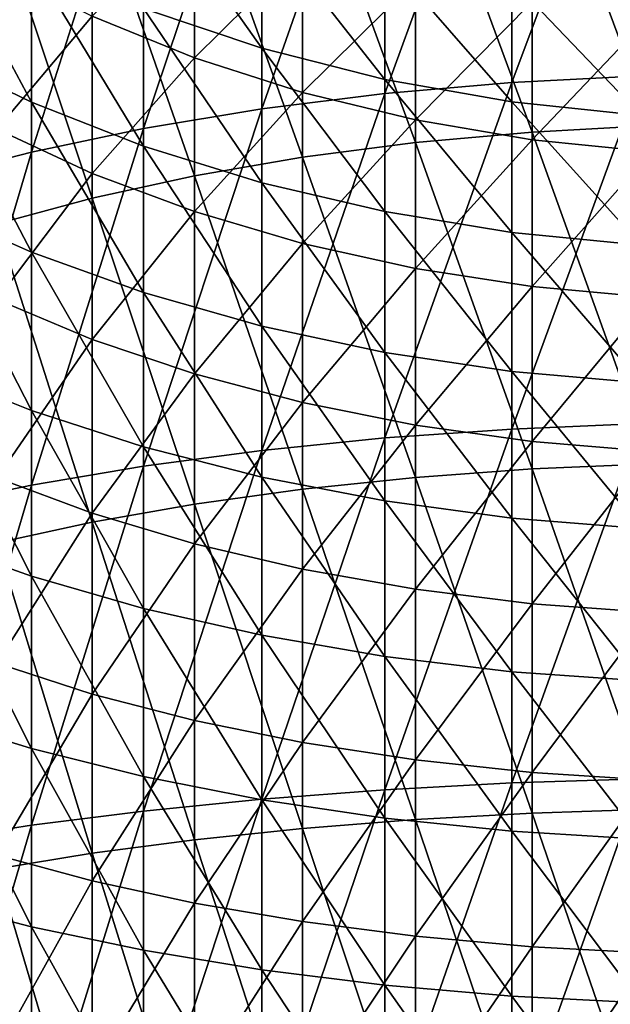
# Model space of a CAD drawing. Header units: millimetres. Extents: x -30 to 76, y -3 to 301.
# Tile 118 of 256: x -8 to -2, y 256 to 266. Entities that reach past the tile are written whole.
import ezdxf

# ---------------------------------------------------------------- set-up
doc = ezdxf.new("R2010")
doc.units = ezdxf.units.MM
doc.header["$LTSCALE"] = 81.481481
doc.layers.add('133', color=7, linetype='CONTINUOUS')
doc.layers.add('134', color=7, linetype='CONTINUOUS')

msp = doc.modelspace()

# ---------------------------------------------------------------- linework, layer by layer
at = {"layer": '133', "color": 7, "linetype": 'CONTINUOUS', "true_color": 0xaaaaaa}
for points in [[(-1.372, 265.662, -10.527), (-2.731, 265.591, -10.338), (-1.372, 269.222, -9.051), (-1.372, 265.662, -10.527)], [(-1.372, 269.222, -9.051), (-2.731, 265.591, -10.338), (-2.731, 269.138, -8.867), (-1.372, 269.222, -9.051)], [(-2.731, 265.591, -10.338), (-4.064, 265.475, -10.025), (-2.731, 269.138, -8.867), (-2.731, 265.591, -10.338)], [(-2.731, 269.138, -8.867), (-4.064, 265.475, -10.025), (-4.064, 268.999, -8.564), (-2.731, 269.138, -8.867)], [(-4.064, 265.475, -10.025), (-5.358, 265.313, -9.592), (-4.064, 268.999, -8.564), (-4.064, 265.475, -10.025)], [(-4.064, 268.999, -8.564), (-5.358, 265.313, -9.592), (-5.358, 268.807, -8.143), (-4.064, 268.999, -8.564)], [(-5.358, 265.313, -9.592), (-6.6, 265.107, -9.041), (-5.358, 268.807, -8.143), (-5.358, 265.313, -9.592)], [(-5.358, 268.807, -8.143), (-6.6, 265.107, -9.041), (-6.6, 268.563, -7.609), (-5.358, 268.807, -8.143)], [(-6.6, 265.107, -9.041), (-7.778, 264.86, -8.379), (-6.6, 268.563, -7.609), (-6.6, 265.107, -9.041)], [(-6.6, 268.563, -7.609), (-7.778, 264.86, -8.379), (-7.778, 268.269, -6.966), (-6.6, 268.563, -7.609)], [(-7.778, 264.86, -8.379), (-8.882, 264.574, -7.613), (-7.778, 268.269, -6.966), (-7.778, 264.86, -8.379)], [(-7.778, 268.269, -6.966), (-8.882, 264.574, -7.613), (-8.882, 267.929, -6.222), (-7.778, 268.269, -6.966)], [(-6.6, 266.368, 20.46), (-5.358, 265.952, 20.875), (-6.6, 267.713, 21.907), (-6.6, 266.368, 20.46)], [(-6.6, 267.713, 21.907), (-5.358, 265.952, 20.875), (-5.358, 267.269, 22.292), (-6.6, 267.713, 21.907)], [(-8.882, 265.922, 17.961), (-7.778, 265.385, 18.579), (-8.882, 267.447, 19.383), (-8.882, 265.922, 17.961)], [(-8.882, 267.447, 19.383), (-7.778, 265.385, 18.579), (-7.778, 266.867, 19.961), (-8.882, 267.447, 19.383)], [(-5.358, 265.952, 20.875), (-4.064, 265.624, 21.202), (-5.358, 267.269, 22.292), (-5.358, 265.952, 20.875)], [(-5.358, 267.269, 22.292), (-4.064, 265.624, 21.202), (-4.064, 266.919, 22.595), (-5.358, 267.269, 22.292)], [(-4.064, 265.624, 21.202), (-2.731, 265.388, 21.438), (-4.064, 266.919, 22.595), (-4.064, 265.624, 21.202)], [(-4.064, 266.919, 22.595), (-2.731, 265.388, 21.438), (-2.731, 266.666, 22.813), (-4.064, 266.919, 22.595)], [(-7.778, 265.385, 18.579), (-6.6, 264.922, 19.113), (-7.778, 266.867, 19.961), (-7.778, 265.385, 18.579)], [(-7.778, 266.867, 19.961), (-6.6, 264.922, 19.113), (-6.6, 266.368, 20.46), (-7.778, 266.867, 19.961)], [(-2.731, 265.388, 21.438), (-1.372, 265.246, 21.581), (-2.731, 266.666, 22.813), (-2.731, 265.388, 21.438)], [(-2.731, 266.666, 22.813), (-1.372, 265.246, 21.581), (-1.372, 266.514, 22.945), (-2.731, 266.666, 22.813)], [(-6.6, 264.922, 19.113), (-5.358, 264.537, 19.557), (-6.6, 266.368, 20.46), (-6.6, 264.922, 19.113)], [(-6.6, 266.368, 20.46), (-5.358, 264.537, 19.557), (-5.358, 265.952, 20.875), (-6.6, 266.368, 20.46)], [(-8.882, 264.299, 16.652), (-7.778, 263.808, 17.307), (-8.882, 265.922, 17.961), (-8.882, 264.299, 16.652)], [(-8.882, 265.922, 17.961), (-7.778, 263.808, 17.307), (-7.778, 265.385, 18.579), (-8.882, 265.922, 17.961)], [(-5.358, 264.537, 19.557), (-4.064, 264.234, 19.906), (-5.358, 265.952, 20.875), (-5.358, 264.537, 19.557)], [(-5.358, 265.952, 20.875), (-4.064, 264.234, 19.906), (-4.064, 265.624, 21.202), (-5.358, 265.952, 20.875)], [(-1.372, 262.006, -11.745), (-2.731, 261.949, -11.551), (-1.372, 265.662, -10.527), (-1.372, 262.006, -11.745)], [(-1.372, 265.662, -10.527), (-2.731, 261.949, -11.551), (-2.731, 265.591, -10.338), (-1.372, 265.662, -10.527)], [(-4.064, 264.234, 19.906), (-2.731, 264.015, 20.158), (-4.064, 265.624, 21.202), (-4.064, 264.234, 19.906)], [(-4.064, 265.624, 21.202), (-2.731, 264.015, 20.158), (-2.731, 265.388, 21.438), (-4.064, 265.624, 21.202)], [(-2.731, 261.949, -11.551), (-4.064, 261.855, -11.231), (-2.731, 265.591, -10.338), (-2.731, 261.949, -11.551)], [(-2.731, 265.591, -10.338), (-4.064, 261.855, -11.231), (-4.064, 265.475, -10.025), (-2.731, 265.591, -10.338)], [(-4.064, 261.855, -11.231), (-5.358, 261.724, -10.787), (-4.064, 265.475, -10.025), (-4.064, 261.855, -11.231)], [(-4.064, 265.475, -10.025), (-5.358, 261.724, -10.787), (-5.358, 265.313, -9.592), (-4.064, 265.475, -10.025)], [(-7.778, 263.808, 17.307), (-6.6, 263.385, 17.872), (-7.778, 265.385, 18.579), (-7.778, 263.808, 17.307)], [(-7.778, 265.385, 18.579), (-6.6, 263.385, 17.872), (-6.6, 264.922, 19.113), (-7.778, 265.385, 18.579)], [(-2.731, 264.015, 20.158), (-1.372, 263.883, 20.311), (-2.731, 265.388, 21.438), (-2.731, 264.015, 20.158)], [(-2.731, 265.388, 21.438), (-1.372, 263.883, 20.311), (-1.372, 265.246, 21.581), (-2.731, 265.388, 21.438)], [(-5.358, 261.724, -10.787), (-6.6, 261.559, -10.223), (-5.358, 265.313, -9.592), (-5.358, 261.724, -10.787)], [(-5.358, 265.313, -9.592), (-6.6, 261.559, -10.223), (-6.6, 265.107, -9.041), (-5.358, 265.313, -9.592)], [(-6.6, 261.559, -10.223), (-7.778, 261.359, -9.546), (-6.6, 265.107, -9.041), (-6.6, 261.559, -10.223)], [(-6.6, 265.107, -9.041), (-7.778, 261.359, -9.546), (-7.778, 264.86, -8.379), (-6.6, 265.107, -9.041)], [(-7.778, 261.359, -9.546), (-8.882, 261.129, -8.76), (-7.778, 264.86, -8.379), (-7.778, 261.359, -9.546)], [(-7.778, 264.86, -8.379), (-8.882, 261.129, -8.76), (-8.882, 264.574, -7.613), (-7.778, 264.86, -8.379)], [(-6.6, 263.385, 17.872), (-5.358, 263.032, 18.342), (-6.6, 264.922, 19.113), (-6.6, 263.385, 17.872)], [(-6.6, 264.922, 19.113), (-5.358, 263.032, 18.342), (-5.358, 264.537, 19.557), (-6.6, 264.922, 19.113)], [(-5.358, 263.032, 18.342), (-4.064, 262.755, 18.712), (-5.358, 264.537, 19.557), (-5.358, 263.032, 18.342)], [(-5.358, 264.537, 19.557), (-4.064, 262.755, 18.712), (-4.064, 264.234, 19.906), (-5.358, 264.537, 19.557)], [(-8.882, 262.587, 15.462), (-7.778, 262.144, 16.15), (-8.882, 264.299, 16.652), (-8.882, 262.587, 15.462)], [(-8.882, 264.299, 16.652), (-7.778, 262.144, 16.15), (-7.778, 263.808, 17.307), (-8.882, 264.299, 16.652)], [(-4.064, 262.755, 18.712), (-2.731, 262.554, 18.98), (-4.064, 264.234, 19.906), (-4.064, 262.755, 18.712)], [(-4.064, 264.234, 19.906), (-2.731, 262.554, 18.98), (-2.731, 264.015, 20.158), (-4.064, 264.234, 19.906)], [(-2.731, 262.554, 18.98), (-1.372, 262.434, 19.141), (-2.731, 264.015, 20.158), (-2.731, 262.554, 18.98)], [(-2.731, 264.015, 20.158), (-1.372, 262.434, 19.141), (-1.372, 263.883, 20.311), (-2.731, 264.015, 20.158)], [(-7.778, 262.144, 16.15), (-6.6, 261.762, 16.744), (-7.778, 263.808, 17.307), (-7.778, 262.144, 16.15)], [(-7.778, 263.808, 17.307), (-6.6, 261.762, 16.744), (-6.6, 263.385, 17.872), (-7.778, 263.808, 17.307)], [(-6.6, 261.762, 16.744), (-5.358, 261.444, 17.238), (-6.6, 263.385, 17.872), (-6.6, 261.762, 16.744)], [(-6.6, 263.385, 17.872), (-5.358, 261.444, 17.238), (-5.358, 263.032, 18.342), (-6.6, 263.385, 17.872)], [(-5.358, 261.444, 17.238), (-4.064, 261.194, 17.627), (-5.358, 263.032, 18.342), (-5.358, 261.444, 17.238)], [(-5.358, 263.032, 18.342), (-4.064, 261.194, 17.627), (-4.064, 262.755, 18.712), (-5.358, 263.032, 18.342)], [(-4.064, 261.194, 17.627), (-2.731, 261.013, 17.908), (-4.064, 262.755, 18.712), (-4.064, 261.194, 17.627)], [(-4.064, 262.755, 18.712), (-2.731, 261.013, 17.908), (-2.731, 262.554, 18.98), (-4.064, 262.755, 18.712)], [(-8.882, 260.794, 14.397), (-7.778, 260.402, 15.115), (-8.882, 262.587, 15.462), (-8.882, 260.794, 14.397)], [(-8.882, 262.587, 15.462), (-7.778, 260.402, 15.115), (-7.778, 262.144, 16.15), (-8.882, 262.587, 15.462)], [(-2.731, 261.013, 17.908), (-1.372, 260.904, 18.078), (-2.731, 262.554, 18.98), (-2.731, 261.013, 17.908)], [(-2.731, 262.554, 18.98), (-1.372, 260.904, 18.078), (-1.372, 262.434, 19.141), (-2.731, 262.554, 18.98)], [(-7.778, 260.402, 15.115), (-6.6, 260.063, 15.735), (-7.778, 262.144, 16.15), (-7.778, 260.402, 15.115)], [(-7.778, 262.144, 16.15), (-6.6, 260.063, 15.735), (-6.6, 261.762, 16.744), (-7.778, 262.144, 16.15)], [(-2.731, 258.229, -12.501), (-4.064, 258.158, -12.175), (-2.731, 261.949, -11.551), (-2.731, 258.229, -12.501)], [(-2.731, 261.949, -11.551), (-4.064, 258.158, -12.175), (-4.064, 261.855, -11.231), (-2.731, 261.949, -11.551)], [(-1.372, 258.272, -12.698), (-2.731, 258.229, -12.501), (-1.372, 262.006, -11.745), (-1.372, 258.272, -12.698)], [(-1.372, 262.006, -11.745), (-2.731, 258.229, -12.501), (-2.731, 261.949, -11.551), (-1.372, 262.006, -11.745)], [(-4.064, 258.158, -12.175), (-5.358, 258.059, -11.723), (-4.064, 261.855, -11.231), (-4.064, 258.158, -12.175)], [(-4.064, 261.855, -11.231), (-5.358, 258.059, -11.723), (-5.358, 261.724, -10.787), (-4.064, 261.855, -11.231)], [(-6.6, 260.063, 15.735), (-5.358, 259.781, 16.251), (-6.6, 261.762, 16.744), (-6.6, 260.063, 15.735)], [(-6.6, 261.762, 16.744), (-5.358, 259.781, 16.251), (-5.358, 261.444, 17.238), (-6.6, 261.762, 16.744)], [(-5.358, 258.059, -11.723), (-6.6, 257.934, -11.149), (-5.358, 261.724, -10.787), (-5.358, 258.059, -11.723)], [(-5.358, 261.724, -10.787), (-6.6, 257.934, -11.149), (-6.6, 261.559, -10.223), (-5.358, 261.724, -10.787)], [(-6.6, 257.934, -11.149), (-7.778, 257.784, -10.459), (-6.6, 261.559, -10.223), (-6.6, 257.934, -11.149)], [(-6.6, 261.559, -10.223), (-7.778, 257.784, -10.459), (-7.778, 261.359, -9.546), (-6.6, 261.559, -10.223)], [(-5.358, 259.781, 16.251), (-4.064, 259.559, 16.657), (-5.358, 261.444, 17.238), (-5.358, 259.781, 16.251)], [(-5.358, 261.444, 17.238), (-4.064, 259.559, 16.657), (-4.064, 261.194, 17.627), (-5.358, 261.444, 17.238)], [(-7.778, 257.784, -10.459), (-8.882, 257.61, -9.659), (-7.778, 261.359, -9.546), (-7.778, 257.784, -10.459)], [(-7.778, 261.359, -9.546), (-8.882, 257.61, -9.659), (-8.882, 261.129, -8.76), (-7.778, 261.359, -9.546)], [(-4.064, 259.559, 16.657), (-2.731, 259.399, 16.95), (-4.064, 261.194, 17.627), (-4.064, 259.559, 16.657)], [(-4.064, 261.194, 17.627), (-2.731, 259.399, 16.95), (-2.731, 261.013, 17.908), (-4.064, 261.194, 17.627)], [(-2.731, 259.399, 16.95), (-1.372, 259.303, 17.127), (-2.731, 261.013, 17.908), (-2.731, 259.399, 16.95)], [(-2.731, 261.013, 17.908), (-1.372, 259.303, 17.127), (-1.372, 260.904, 18.078), (-2.731, 261.013, 17.908)], [(-8.882, 258.93, 13.463), (-7.778, 258.59, 14.208), (-8.882, 260.794, 14.397), (-8.882, 258.93, 13.463)], [(-8.882, 260.794, 14.397), (-7.778, 258.59, 14.208), (-7.778, 260.402, 15.115), (-8.882, 260.794, 14.397)], [(-7.778, 258.59, 14.208), (-6.6, 258.296, 14.85), (-7.778, 260.402, 15.115), (-7.778, 258.59, 14.208)], [(-7.778, 260.402, 15.115), (-6.6, 258.296, 14.85), (-6.6, 260.063, 15.735), (-7.778, 260.402, 15.115)], [(-6.6, 258.296, 14.85), (-5.358, 258.052, 15.384), (-6.6, 260.063, 15.735), (-6.6, 258.296, 14.85)], [(-6.6, 260.063, 15.735), (-5.358, 258.052, 15.384), (-5.358, 259.781, 16.251), (-6.6, 260.063, 15.735)], [(-5.358, 258.052, 15.384), (-4.064, 257.86, 15.805), (-5.358, 259.781, 16.251), (-5.358, 258.052, 15.384)], [(-5.358, 259.781, 16.251), (-4.064, 257.86, 15.805), (-4.064, 259.559, 16.657), (-5.358, 259.781, 16.251)], [(-4.064, 257.86, 15.805), (-2.731, 257.721, 16.109), (-4.064, 259.559, 16.657), (-4.064, 257.86, 15.805)], [(-4.064, 259.559, 16.657), (-2.731, 257.721, 16.109), (-2.731, 259.399, 16.95), (-4.064, 259.559, 16.657)], [(-2.731, 257.721, 16.109), (-1.372, 257.637, 16.292), (-2.731, 259.399, 16.95), (-2.731, 257.721, 16.109)], [(-2.731, 259.399, 16.95), (-1.372, 257.637, 16.292), (-1.372, 259.303, 17.127), (-2.731, 259.399, 16.95)], [(-8.882, 257.004, 12.665), (-7.778, 256.718, 13.431), (-8.882, 258.93, 13.463), (-8.882, 257.004, 12.665)], [(-8.882, 258.93, 13.463), (-7.778, 256.718, 13.431), (-7.778, 258.59, 14.208), (-8.882, 258.93, 13.463)], [(-7.778, 256.718, 13.431), (-6.6, 256.471, 14.093), (-7.778, 258.59, 14.208), (-7.778, 256.718, 13.431)], [(-7.778, 258.59, 14.208), (-6.6, 256.471, 14.093), (-6.6, 258.296, 14.85), (-7.778, 258.59, 14.208)], [(-6.6, 256.471, 14.093), (-5.358, 256.266, 14.644), (-6.6, 258.296, 14.85), (-6.6, 256.471, 14.093)], [(-6.6, 258.296, 14.85), (-5.358, 256.266, 14.644), (-5.358, 258.052, 15.384), (-6.6, 258.296, 14.85)], [(-2.731, 254.451, -13.184), (-4.064, 254.403, -12.853), (-2.731, 258.229, -12.501), (-2.731, 254.451, -13.184)], [(-2.731, 258.229, -12.501), (-4.064, 254.403, -12.853), (-4.064, 258.158, -12.175), (-2.731, 258.229, -12.501)], [(-1.372, 254.479, -13.383), (-2.731, 254.451, -13.184), (-1.372, 258.272, -12.698), (-1.372, 254.479, -13.383)], [(-1.372, 258.272, -12.698), (-2.731, 254.451, -13.184), (-2.731, 258.229, -12.501), (-1.372, 258.272, -12.698)], [(-4.064, 254.403, -12.853), (-5.358, 254.337, -12.395), (-4.064, 258.158, -12.175), (-4.064, 254.403, -12.853)], [(-4.064, 258.158, -12.175), (-5.358, 254.337, -12.395), (-5.358, 258.059, -11.723), (-4.064, 258.158, -12.175)], [(-5.358, 254.337, -12.395), (-6.6, 254.253, -11.814), (-5.358, 258.059, -11.723), (-5.358, 254.337, -12.395)], [(-5.358, 258.059, -11.723), (-6.6, 254.253, -11.814), (-6.6, 257.934, -11.149), (-5.358, 258.059, -11.723)], [(-5.358, 256.266, 14.644), (-4.064, 256.104, 15.077), (-5.358, 258.052, 15.384), (-5.358, 256.266, 14.644)], [(-5.358, 258.052, 15.384), (-4.064, 256.104, 15.077), (-4.064, 257.86, 15.805), (-5.358, 258.052, 15.384)], [(-6.6, 254.253, -11.814), (-7.778, 254.153, -11.114), (-6.6, 257.934, -11.149), (-6.6, 254.253, -11.814)], [(-6.6, 257.934, -11.149), (-7.778, 254.153, -11.114), (-7.778, 257.784, -10.459), (-6.6, 257.934, -11.149)], [(-7.778, 254.153, -11.114), (-8.882, 254.036, -10.304), (-7.778, 257.784, -10.459), (-7.778, 254.153, -11.114)], [(-7.778, 257.784, -10.459), (-8.882, 254.036, -10.304), (-8.882, 257.61, -9.659), (-7.778, 257.784, -10.459)], [(-4.064, 256.104, 15.077), (-2.731, 255.987, 15.39), (-4.064, 257.86, 15.805), (-4.064, 256.104, 15.077)], [(-4.064, 257.86, 15.805), (-2.731, 255.987, 15.39), (-2.731, 257.721, 16.109), (-4.064, 257.86, 15.805)], [(-2.731, 255.987, 15.39), (-1.372, 255.917, 15.579), (-2.731, 257.721, 16.109), (-2.731, 255.987, 15.39)], [(-2.731, 257.721, 16.109), (-1.372, 255.917, 15.579), (-1.372, 257.637, 16.292), (-2.731, 257.721, 16.109)], [(-8.882, 255.026, 12.006), (-7.778, 254.796, 12.791), (-8.882, 257.004, 12.665), (-8.882, 255.026, 12.006)], [(-8.882, 257.004, 12.665), (-7.778, 254.796, 12.791), (-7.778, 256.718, 13.431), (-8.882, 257.004, 12.665)], [(-7.778, 254.796, 12.791), (-6.6, 254.596, 13.469), (-7.778, 256.718, 13.431), (-7.778, 254.796, 12.791)], [(-7.778, 256.718, 13.431), (-6.6, 254.596, 13.469), (-6.6, 256.471, 14.093), (-7.778, 256.718, 13.431)], [(-6.6, 254.596, 13.469), (-5.358, 254.431, 14.032), (-6.6, 256.471, 14.093), (-6.6, 254.596, 13.469)], [(-6.6, 256.471, 14.093), (-5.358, 254.431, 14.032), (-5.358, 256.266, 14.644), (-6.6, 256.471, 14.093)], [(-5.358, 254.431, 14.032), (-4.064, 254.3, 14.476), (-5.358, 256.266, 14.644), (-5.358, 254.431, 14.032)], [(-5.358, 256.266, 14.644), (-4.064, 254.3, 14.476), (-4.064, 256.104, 15.077), (-5.358, 256.266, 14.644)], [(-4.064, 254.3, 14.476), (-2.731, 254.206, 14.797), (-4.064, 256.104, 15.077), (-4.064, 254.3, 14.476)], [(-4.064, 256.104, 15.077), (-2.731, 254.206, 14.797), (-2.731, 255.987, 15.39), (-4.064, 256.104, 15.077)], [(-2.731, 254.206, 14.797), (-1.372, 254.149, 14.99), (-2.731, 255.987, 15.39), (-2.731, 254.206, 14.797)], [(-2.731, 255.987, 15.39), (-1.372, 254.149, 14.99), (-1.372, 255.917, 15.579), (-2.731, 255.987, 15.39)]]:
    msp.add_3dface(points, dxfattribs=at)
at = {"layer": '134', "color": 7, "linetype": 'CONTINUOUS', "true_color": 0xaaaaaa}
for points in [[(-2.516, 268.52, -7.515), (-1.265, 265.138, -9.125), (-1.265, 268.6, -7.69), (-2.516, 268.52, -7.515)], [(-3.742, 268.388, -7.227), (-2.516, 265.071, -8.945), (-2.516, 268.52, -7.515), (-3.742, 268.388, -7.227)], [(-2.516, 265.071, -8.945), (-1.265, 265.138, -9.125), (-2.516, 268.52, -7.515), (-2.516, 265.071, -8.945)], [(-4.929, 268.205, -6.827), (-3.742, 264.96, -8.648), (-3.742, 268.388, -7.227), (-4.929, 268.205, -6.827)], [(-3.742, 264.96, -8.648), (-2.516, 265.071, -8.945), (-3.742, 268.388, -7.227), (-3.742, 264.96, -8.648)], [(-6.066, 267.973, -6.319), (-4.929, 264.807, -8.236), (-4.929, 268.205, -6.827), (-6.066, 267.973, -6.319)], [(-4.929, 264.807, -8.236), (-3.742, 264.96, -8.648), (-4.929, 268.205, -6.827), (-4.929, 264.807, -8.236)], [(-7.141, 267.695, -5.71), (-6.066, 264.612, -7.713), (-6.066, 267.973, -6.319), (-7.141, 267.695, -5.71)], [(-6.066, 264.612, -7.713), (-4.929, 264.807, -8.236), (-6.066, 267.973, -6.319), (-6.066, 264.612, -7.713)], [(-8.142, 267.373, -5.005), (-7.141, 264.377, -7.086), (-7.141, 267.695, -5.71), (-8.142, 267.373, -5.005)], [(-7.141, 264.377, -7.086), (-6.066, 264.612, -7.713), (-7.141, 267.695, -5.71), (-7.141, 264.377, -7.086)], [(-8.142, 264.106, -6.36), (-7.141, 264.377, -7.086), (-8.142, 267.373, -5.005), (-8.142, 264.106, -6.36)], [(-6.066, 265.851, 18.042), (-7.141, 266.29, 17.536), (-6.066, 267.371, 19.459), (-6.066, 265.851, 18.042)], [(-4.929, 266.976, 19.853), (-6.066, 265.851, 18.042), (-6.066, 267.371, 19.459), (-4.929, 266.976, 19.853)], [(-4.929, 265.486, 18.463), (-6.066, 265.851, 18.042), (-4.929, 266.976, 19.853), (-4.929, 265.486, 18.463)], [(-3.742, 266.665, 20.163), (-4.929, 265.486, 18.463), (-4.929, 266.976, 19.853), (-3.742, 266.665, 20.163)], [(-7.141, 266.29, 17.536), (-8.142, 265.101, 15.582), (-8.142, 266.798, 16.951), (-7.141, 266.29, 17.536)], [(-3.742, 265.198, 18.795), (-4.929, 265.486, 18.463), (-3.742, 266.665, 20.163), (-3.742, 265.198, 18.795)], [(-2.516, 266.44, 20.388), (-3.742, 265.198, 18.795), (-3.742, 266.665, 20.163), (-2.516, 266.44, 20.388)], [(-2.516, 264.99, 19.035), (-3.742, 265.198, 18.795), (-2.516, 266.44, 20.388), (-2.516, 264.99, 19.035)], [(-1.265, 266.305, 20.523), (-2.516, 264.99, 19.035), (-2.516, 266.44, 20.388), (-1.265, 266.305, 20.523)], [(-7.141, 264.636, 16.202), (-8.142, 265.101, 15.582), (-7.141, 266.29, 17.536), (-7.141, 264.636, 16.202)], [(-6.066, 265.851, 18.042), (-7.141, 264.636, 16.202), (-7.141, 266.29, 17.536), (-6.066, 265.851, 18.042)], [(-1.265, 264.864, 19.18), (-2.516, 264.99, 19.035), (-1.265, 266.305, 20.523), (-1.265, 264.864, 19.18)], [(-6.066, 264.235, 16.738), (-7.141, 264.636, 16.202), (-6.066, 265.851, 18.042), (-6.066, 264.235, 16.738)], [(-4.929, 265.486, 18.463), (-6.066, 264.235, 16.738), (-6.066, 265.851, 18.042), (-4.929, 265.486, 18.463)], [(-4.929, 263.9, 17.184), (-6.066, 264.235, 16.738), (-4.929, 265.486, 18.463), (-4.929, 263.9, 17.184)], [(-3.742, 265.198, 18.795), (-4.929, 263.9, 17.184), (-4.929, 265.486, 18.463), (-3.742, 265.198, 18.795)], [(-3.742, 263.637, 17.536), (-4.929, 263.9, 17.184), (-3.742, 265.198, 18.795), (-3.742, 263.637, 17.536)], [(-2.516, 264.99, 19.035), (-3.742, 263.637, 17.536), (-3.742, 265.198, 18.795), (-2.516, 264.99, 19.035)], [(-2.516, 265.071, -8.945), (-1.265, 261.584, -10.309), (-1.265, 265.138, -9.125), (-2.516, 265.071, -8.945)], [(-7.141, 264.636, 16.202), (-8.142, 263.311, 14.337), (-8.142, 265.101, 15.582), (-7.141, 264.636, 16.202)], [(-3.742, 264.96, -8.648), (-2.516, 261.53, -10.125), (-2.516, 265.071, -8.945), (-3.742, 264.96, -8.648)], [(-2.516, 261.53, -10.125), (-1.265, 261.584, -10.309), (-2.516, 265.071, -8.945), (-2.516, 261.53, -10.125)], [(-4.929, 264.807, -8.236), (-3.742, 261.44, -9.82), (-3.742, 264.96, -8.648), (-4.929, 264.807, -8.236)], [(-2.516, 263.446, 17.79), (-3.742, 263.637, 17.536), (-2.516, 264.99, 19.035), (-2.516, 263.446, 17.79)], [(-3.742, 261.44, -9.82), (-2.516, 261.53, -10.125), (-3.742, 264.96, -8.648), (-3.742, 261.44, -9.82)], [(-1.265, 264.864, 19.18), (-2.516, 263.446, 17.79), (-2.516, 264.99, 19.035), (-1.265, 264.864, 19.18)], [(-1.265, 263.331, 17.943), (-2.516, 263.446, 17.79), (-1.265, 264.864, 19.18), (-1.265, 263.331, 17.943)], [(-6.066, 264.612, -7.713), (-4.929, 261.316, -9.398), (-4.929, 264.807, -8.236), (-6.066, 264.612, -7.713)], [(-4.929, 261.316, -9.398), (-3.742, 261.44, -9.82), (-4.929, 264.807, -8.236), (-4.929, 261.316, -9.398)], [(-7.141, 262.891, 14.989), (-8.142, 263.311, 14.337), (-7.141, 264.636, 16.202), (-7.141, 262.891, 14.989)], [(-6.066, 264.235, 16.738), (-7.141, 262.891, 14.989), (-7.141, 264.636, 16.202), (-6.066, 264.235, 16.738)], [(-7.141, 264.377, -7.086), (-6.066, 261.159, -8.863), (-6.066, 264.612, -7.713), (-7.141, 264.377, -7.086)], [(-6.066, 261.159, -8.863), (-4.929, 261.316, -9.398), (-6.066, 264.612, -7.713), (-6.066, 261.159, -8.863)], [(-8.142, 264.106, -6.36), (-7.141, 260.97, -8.221), (-7.141, 264.377, -7.086), (-8.142, 264.106, -6.36)], [(-7.141, 260.97, -8.221), (-6.066, 261.159, -8.863), (-7.141, 264.377, -7.086), (-7.141, 260.97, -8.221)], [(-6.066, 262.529, 15.552), (-7.141, 262.891, 14.989), (-6.066, 264.235, 16.738), (-6.066, 262.529, 15.552)], [(-4.929, 263.9, 17.184), (-6.066, 262.529, 15.552), (-6.066, 264.235, 16.738), (-4.929, 263.9, 17.184)], [(-8.142, 260.752, -7.477), (-7.141, 260.97, -8.221), (-8.142, 264.106, -6.36), (-8.142, 260.752, -7.477)], [(-4.929, 262.227, 16.021), (-6.066, 262.529, 15.552), (-4.929, 263.9, 17.184), (-4.929, 262.227, 16.021)], [(-3.742, 263.637, 17.536), (-4.929, 262.227, 16.021), (-4.929, 263.9, 17.184), (-3.742, 263.637, 17.536)], [(-3.742, 261.989, 16.391), (-4.929, 262.227, 16.021), (-3.742, 263.637, 17.536), (-3.742, 261.989, 16.391)], [(-2.516, 263.446, 17.79), (-3.742, 261.989, 16.391), (-3.742, 263.637, 17.536), (-2.516, 263.446, 17.79)], [(-2.516, 261.818, 16.658), (-3.742, 261.989, 16.391), (-2.516, 263.446, 17.79), (-2.516, 261.818, 16.658)], [(-1.265, 263.331, 17.943), (-2.516, 261.818, 16.658), (-2.516, 263.446, 17.79), (-1.265, 263.331, 17.943)], [(-7.141, 262.891, 14.989), (-8.142, 261.436, 13.223), (-8.142, 263.311, 14.337), (-7.141, 262.891, 14.989)], [(-1.265, 261.714, 16.819), (-2.516, 261.818, 16.658), (-1.265, 263.331, 17.943), (-1.265, 261.714, 16.819)], [(-7.141, 261.064, 13.904), (-8.142, 261.436, 13.223), (-7.141, 262.891, 14.989), (-7.141, 261.064, 13.904)], [(-6.066, 262.529, 15.552), (-7.141, 261.064, 13.904), (-7.141, 262.891, 14.989), (-6.066, 262.529, 15.552)], [(-6.066, 260.743, 14.491), (-7.141, 261.064, 13.904), (-6.066, 262.529, 15.552), (-6.066, 260.743, 14.491)], [(-4.929, 262.227, 16.021), (-6.066, 260.743, 14.491), (-6.066, 262.529, 15.552), (-4.929, 262.227, 16.021)], [(-4.929, 260.476, 14.981), (-6.066, 260.743, 14.491), (-4.929, 262.227, 16.021), (-4.929, 260.476, 14.981)], [(-3.742, 261.989, 16.391), (-4.929, 260.476, 14.981), (-4.929, 262.227, 16.021), (-3.742, 261.989, 16.391)], [(-3.742, 260.265, 15.366), (-4.929, 260.476, 14.981), (-3.742, 261.989, 16.391), (-3.742, 260.265, 15.366)], [(-2.516, 261.818, 16.658), (-3.742, 260.265, 15.366), (-3.742, 261.989, 16.391), (-2.516, 261.818, 16.658)], [(-2.516, 260.112, 15.645), (-3.742, 260.265, 15.366), (-2.516, 261.818, 16.658), (-2.516, 260.112, 15.645)], [(-1.265, 261.714, 16.819), (-2.516, 260.112, 15.645), (-2.516, 261.818, 16.658), (-1.265, 261.714, 16.819)], [(-1.265, 260.02, 15.813), (-2.516, 260.112, 15.645), (-1.265, 261.714, 16.819), (-1.265, 260.02, 15.813)], [(-3.742, 261.44, -9.82), (-2.516, 257.913, -11.049), (-2.516, 261.53, -10.125), (-3.742, 261.44, -9.82)], [(-2.516, 261.53, -10.125), (-1.265, 257.953, -11.236), (-1.265, 261.584, -10.309), (-2.516, 261.53, -10.125)], [(-2.516, 257.913, -11.049), (-1.265, 257.953, -11.236), (-2.516, 261.53, -10.125), (-2.516, 257.913, -11.049)], [(-7.141, 261.064, 13.904), (-8.142, 259.487, 12.247), (-8.142, 261.436, 13.223), (-7.141, 261.064, 13.904)], [(-4.929, 261.316, -9.398), (-3.742, 257.845, -10.738), (-3.742, 261.44, -9.82), (-4.929, 261.316, -9.398)], [(-3.742, 257.845, -10.738), (-2.516, 257.913, -11.049), (-3.742, 261.44, -9.82), (-3.742, 257.845, -10.738)], [(-6.066, 261.159, -8.863), (-4.929, 257.752, -10.309), (-4.929, 261.316, -9.398), (-6.066, 261.159, -8.863)], [(-4.929, 257.752, -10.309), (-3.742, 257.845, -10.738), (-4.929, 261.316, -9.398), (-4.929, 257.752, -10.309)], [(-7.141, 260.97, -8.221), (-6.066, 257.633, -9.764), (-6.066, 261.159, -8.863), (-7.141, 260.97, -8.221)], [(-6.066, 257.633, -9.764), (-4.929, 257.752, -10.309), (-6.066, 261.159, -8.863), (-6.066, 257.633, -9.764)], [(-7.141, 259.164, 12.952), (-8.142, 259.487, 12.247), (-7.141, 261.064, 13.904), (-7.141, 259.164, 12.952)], [(-6.066, 260.743, 14.491), (-7.141, 259.164, 12.952), (-7.141, 261.064, 13.904), (-6.066, 260.743, 14.491)], [(-8.142, 260.752, -7.477), (-7.141, 257.49, -9.109), (-7.141, 260.97, -8.221), (-8.142, 260.752, -7.477)], [(-7.141, 257.49, -9.109), (-6.066, 257.633, -9.764), (-7.141, 260.97, -8.221), (-7.141, 257.49, -9.109)], [(-8.142, 257.326, -8.352), (-7.141, 257.49, -9.109), (-8.142, 260.752, -7.477), (-8.142, 257.326, -8.352)], [(-6.066, 258.886, 13.561), (-7.141, 259.164, 12.952), (-6.066, 260.743, 14.491), (-6.066, 258.886, 13.561)], [(-4.929, 260.476, 14.981), (-6.066, 258.886, 13.561), (-6.066, 260.743, 14.491), (-4.929, 260.476, 14.981)], [(-4.929, 258.654, 14.068), (-6.066, 258.886, 13.561), (-4.929, 260.476, 14.981), (-4.929, 258.654, 14.068)], [(-3.742, 260.265, 15.366), (-4.929, 258.654, 14.068), (-4.929, 260.476, 14.981), (-3.742, 260.265, 15.366)], [(-3.742, 258.471, 14.468), (-4.929, 258.654, 14.068), (-3.742, 260.265, 15.366), (-3.742, 258.471, 14.468)], [(-2.516, 260.112, 15.645), (-3.742, 258.471, 14.468), (-3.742, 260.265, 15.366), (-2.516, 260.112, 15.645)], [(-2.516, 258.339, 14.756), (-3.742, 258.471, 14.468), (-2.516, 260.112, 15.645), (-2.516, 258.339, 14.756)], [(-1.265, 260.02, 15.813), (-2.516, 258.339, 14.756), (-2.516, 260.112, 15.645), (-1.265, 260.02, 15.813)], [(-1.265, 258.26, 14.931), (-2.516, 258.339, 14.756), (-1.265, 260.02, 15.813), (-1.265, 258.26, 14.931)], [(-7.141, 259.164, 12.952), (-8.142, 257.472, 11.412), (-8.142, 259.487, 12.247), (-7.141, 259.164, 12.952)], [(-7.141, 257.201, 12.138), (-8.142, 257.472, 11.412), (-7.141, 259.164, 12.952), (-7.141, 257.201, 12.138)], [(-6.066, 258.886, 13.561), (-7.141, 257.201, 12.138), (-7.141, 259.164, 12.952), (-6.066, 258.886, 13.561)], [(-6.066, 256.967, 12.765), (-7.141, 257.201, 12.138), (-6.066, 258.886, 13.561), (-6.066, 256.967, 12.765)], [(-4.929, 258.654, 14.068), (-6.066, 256.967, 12.765), (-6.066, 258.886, 13.561), (-4.929, 258.654, 14.068)], [(-4.929, 256.772, 13.288), (-6.066, 256.967, 12.765), (-4.929, 258.654, 14.068), (-4.929, 256.772, 13.288)], [(-3.742, 258.471, 14.468), (-4.929, 256.772, 13.288), (-4.929, 258.654, 14.068), (-3.742, 258.471, 14.468)], [(-3.742, 256.618, 13.7), (-4.929, 256.772, 13.288), (-3.742, 258.471, 14.468), (-3.742, 256.618, 13.7)], [(-2.516, 258.339, 14.756), (-3.742, 256.618, 13.7), (-3.742, 258.471, 14.468), (-2.516, 258.339, 14.756)], [(-2.516, 256.507, 13.997), (-3.742, 256.618, 13.7), (-2.516, 258.339, 14.756), (-2.516, 256.507, 13.997)], [(-1.265, 258.26, 14.931), (-2.516, 256.507, 13.997), (-2.516, 258.339, 14.756), (-1.265, 258.26, 14.931)], [(-1.265, 256.44, 14.177), (-2.516, 256.507, 13.997), (-1.265, 258.26, 14.931), (-1.265, 256.44, 14.177)], [(-3.742, 257.845, -10.738), (-2.516, 254.239, -11.712), (-2.516, 257.913, -11.049), (-3.742, 257.845, -10.738)], [(-2.516, 257.913, -11.049), (-1.265, 254.266, -11.902), (-1.265, 257.953, -11.236), (-2.516, 257.913, -11.049)], [(-2.516, 254.239, -11.712), (-1.265, 254.266, -11.902), (-2.516, 257.913, -11.049), (-2.516, 254.239, -11.712)], [(-4.929, 257.752, -10.309), (-3.742, 254.194, -11.398), (-3.742, 257.845, -10.738), (-4.929, 257.752, -10.309)], [(-3.742, 254.194, -11.398), (-2.516, 254.239, -11.712), (-3.742, 257.845, -10.738), (-3.742, 254.194, -11.398)], [(-6.066, 257.633, -9.764), (-4.929, 254.131, -10.962), (-4.929, 257.752, -10.309), (-6.066, 257.633, -9.764)], [(-4.929, 254.131, -10.962), (-3.742, 254.194, -11.398), (-4.929, 257.752, -10.309), (-4.929, 254.131, -10.962)], [(-7.141, 257.49, -9.109), (-6.066, 254.052, -10.41), (-6.066, 257.633, -9.764), (-7.141, 257.49, -9.109)], [(-6.066, 254.052, -10.41), (-4.929, 254.131, -10.962), (-6.066, 257.633, -9.764), (-6.066, 254.052, -10.41)], [(-8.142, 257.326, -8.352), (-7.141, 253.956, -9.747), (-7.141, 257.49, -9.109), (-8.142, 257.326, -8.352)], [(-7.141, 253.956, -9.747), (-6.066, 254.052, -10.41), (-7.141, 257.49, -9.109), (-7.141, 253.956, -9.747)], [(-7.141, 257.201, 12.138), (-8.142, 255.403, 10.722), (-8.142, 257.472, 11.412), (-7.141, 257.201, 12.138)], [(-8.142, 253.846, -8.98), (-7.141, 253.956, -9.747), (-8.142, 257.326, -8.352), (-8.142, 253.846, -8.98)], [(-7.141, 255.185, 11.466), (-8.142, 255.403, 10.722), (-7.141, 257.201, 12.138), (-7.141, 255.185, 11.466)], [(-6.066, 256.967, 12.765), (-7.141, 255.185, 11.466), (-7.141, 257.201, 12.138), (-6.066, 256.967, 12.765)], [(-6.066, 254.996, 12.109), (-7.141, 255.185, 11.466), (-6.066, 256.967, 12.765), (-6.066, 254.996, 12.109)], [(-4.929, 256.772, 13.288), (-6.066, 254.996, 12.109), (-6.066, 256.967, 12.765), (-4.929, 256.772, 13.288)], [(-4.929, 254.839, 12.644), (-6.066, 254.996, 12.109), (-4.929, 256.772, 13.288), (-4.929, 254.839, 12.644)], [(-3.742, 256.618, 13.7), (-4.929, 254.839, 12.644), (-4.929, 256.772, 13.288), (-3.742, 256.618, 13.7)], [(-3.742, 254.715, 13.066), (-4.929, 254.839, 12.644), (-3.742, 256.618, 13.7), (-3.742, 254.715, 13.066)], [(-2.516, 256.507, 13.997), (-3.742, 254.715, 13.066), (-3.742, 256.618, 13.7), (-2.516, 256.507, 13.997)], [(-2.516, 254.625, 13.37), (-3.742, 254.715, 13.066), (-2.516, 256.507, 13.997), (-2.516, 254.625, 13.37)], [(-1.265, 256.44, 14.177), (-2.516, 254.625, 13.37), (-2.516, 256.507, 13.997), (-1.265, 256.44, 14.177)], [(-1.265, 254.571, 13.554), (-2.516, 254.625, 13.37), (-1.265, 256.44, 14.177), (-1.265, 254.571, 13.554)]]:
    msp.add_3dface(points, dxfattribs=at)

doc.saveas('drawing.dxf')
